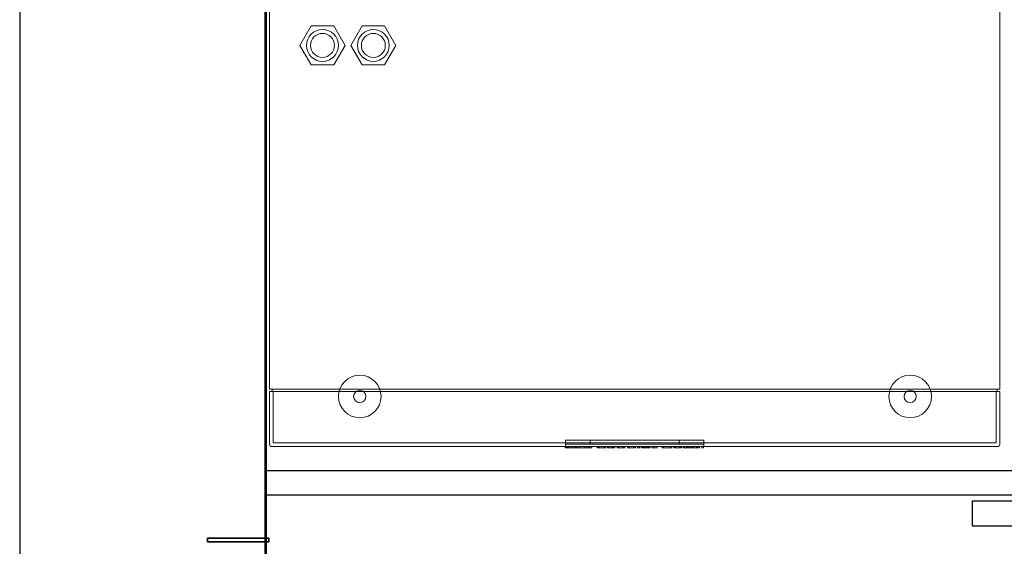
# Model space of a CAD drawing. Header units: millimetres. Extents: x -14995 to -11510, y 364 to 3070.
# Tile 3 of 29: x -14911 to -14108, y 2187 to 2616. Entities that reach past the tile are written whole.
import ezdxf

# ---------------------------------------------------------------- set-up
doc = ezdxf.new("R2010")
doc.units = ezdxf.units.MM
for name, color, linetype, lineweight in [('A-DOOR', 31, 'Continuous', 25), ('A-DOOR-FRAM', 31, 'Continuous', 25), ('A-WALL', 113, 'Continuous', 25), ('M-EQPM', 50, 'Continuous', 18)]:
    doc.layers.add(name, color=color, linetype=linetype, lineweight=lineweight)

# ---------------------------------------------------------------- blocks, each defined once
blk = doc.blocks.new('HC_Heat Pump_GM_Saunier Duval_GeniaSet TEK_IS_kit complet_2C - HA 10-7_2 STB-985960-Niveau 0')
at = {"layer": 'M-EQPM'}
for p, q in [((-297.5, 0), (-297.5, -553.22)), ((-297.5, -553.22), (-297.5, 0)), ((297.5, -553.22), (297.5, 0)), ((297.5, 0), (297.5, -553.22)), ((-263.6, -257.36), (-272.8, -273.29)), ((-272.8, -273.29), (-263.6, -257.36)), ((-245.2, -257.36), (-263.6, -257.36)), ((-263.6, -257.36), (-245.2, -257.36)), ((-236, -273.29), (-245.2, -257.36)), ((-245.2, -257.36), (-236, -273.29)), ((-222.13, -257.36), (-231.33, -273.29)), ((-231.33, -273.29), (-222.13, -257.36)), ((-203.73, -257.36), (-222.13, -257.36)), ((-222.13, -257.36), (-203.73, -257.36)), ((-194.53, -273.29), (-203.73, -257.36)), ((-203.73, -257.36), (-194.53, -273.29)), ((-272.8, -273.29), (-263.6, -289.22)), ((-263.6, -289.22), (-272.8, -273.29)), ((-245.2, -289.22), (-236, -273.29)), ((-236, -273.29), (-245.2, -289.22)), ((-231.33, -273.29), (-222.13, -289.22)), ((-222.13, -289.22), (-231.33, -273.29)), ((-203.73, -289.22), (-194.53, -273.29)), ((-194.53, -273.29), (-203.73, -289.22)), ((-263.6, -289.22), (-245.2, -289.22)), ((-245.2, -289.22), (-263.6, -289.22)), ((-222.13, -289.22), (-203.73, -289.22)), ((-203.73, -289.22), (-222.13, -289.22)), ((-297.5, -553.22), (297.5, -553.22)), ((-295.5, -553.22), (-297.5, -553.22)), ((-295.5, -555.22), (-295.5, -553.22)), ((-295.5, -553.22), (295.5, -553.22)), ((-295.5, -555.22), (-295.5, -553.22)), ((297.5, -553.22), (295.5, -553.22)), ((295.5, -553.22), (295.5, -555.22)), ((295.5, -553.22), (295.5, -555.22)), ((-297.5, -555.22), (-297.5, -598)), ((297.5, -555.22), (-297.5, -555.22)), ((-297.5, -598), (-297.5, -555.22)), ((-297.5, -555.22), (-295.5, -555.22)), ((-297.5, -555.22), (-295.5, -555.22)), ((-295.5, -555.22), (-297.5, -555.22)), ((-297.5, -598), (-297.5, -555.22)), ((-297.5, -555.22), (-297.5, -598)), ((-295.5, -555.22), (-294.5, -555.22)), ((-294.5, -555.22), (-295.5, -555.22)), ((295.5, -555.22), (-295.5, -555.22)), ((-294.5, -555.22), (-294.5, -597)), ((-294.5, -597), (-294.5, -555.22)), ((294.5, -597), (294.5, -555.22)), ((294.5, -555.22), (295.5, -555.22)), ((294.5, -555.22), (294.5, -597)), ((295.5, -555.22), (294.5, -555.22)), ((295.5, -555.22), (297.5, -555.22)), ((295.5, -555.22), (297.5, -555.22)), ((297.5, -555.22), (295.5, -555.22)), ((297.5, -598), (297.5, -555.22)), ((297.5, -555.22), (297.5, -598)), ((297.5, -555.22), (297.5, -598)), ((297.5, -598), (297.5, -555.22)), ((-295.5, -600), (295.5, -600)), ((295.5, -600), (-295.5, -600)), ((295.5, -600), (-295.5, -600)), ((-295.5, -600), (295.5, -600)), ((-294.5, -597), (294.5, -597)), ((294.5, -597), (-294.5, -597)), ((-56.57, -600), (-50.72, -600)), ((-55.24, -600), (-56.57, -600)), ((-56.57, -601), (-56.57, -600)), ((-56.57, -601), (-55.24, -601)), ((-50.72, -601), (-56.57, -601)), ((-56.49, -600), (-56.49, -601)), ((-55.16, -600), (-56.49, -600)), ((-56.39, -600), (-56.49, -600)), ((-56.49, -601), (-56.39, -601)), ((-56.49, -601), (-55.16, -601)), ((-56.39, -594.69), (-56.39, -600)), ((-56.39, -594.69), (-41.39, -594.69)), ((-56.39, -594.69), (-41.39, -594.69)), ((-56.39, -594.69), (-56.39, -598.1)), ((56.39, -594.69), (-56.39, -594.69)), ((-41.39, -594.69), (-56.39, -594.69)), ((-41.39, -594.69), (-56.39, -594.69)), ((-56.39, -594.69), (56.39, -594.69)), ((-56.39, -594.69), (-56.39, -598.1)), ((-56.39, -594.69), (-56.39, -598.1)), ((56.39, -594.69), (-56.39, -594.69)), ((-56.39, -594.69), (56.39, -594.69)), ((-56.39, -594.69), (-56.39, -598.1)), ((-56.39, -594.69), (-56.39, -598.1)), ((-56.39, -598.1), (-41.39, -598.1)), ((-56.39, -598.1), (56.39, -598.1)), ((56.39, -598.1), (-56.39, -598.1)), ((-56.39, -598.1), (-41.39, -598.1)), ((56.39, -598.1), (-56.39, -598.1)), ((-56.39, -598.1), (56.39, -598.1)), ((-56.39, -600), (-56.15, -600)), ((-56.39, -600), (-41.39, -600)), ((-56.39, -600), (-41.39, -600)), ((-56.15, -601), (-56.39, -601)), ((-56.15, -600), (-48.12, -600)), ((-56.15, -600), (-56.15, -601)), ((-48.12, -601), (-56.15, -601)), ((-50.61, -600), (-55.33, -600)), ((-55.33, -600), (-52.69, -600)), ((-55.33, -600), (-55.33, -601)), ((-52.69, -601), (-55.33, -601)), ((-55.33, -601), (-50.61, -601)), ((-52.69, -600), (-55.24, -600)), ((-55.24, -600), (-55.24, -601)), ((-55.24, -601), (-52.69, -601)), ((-55.17, -600), (-55.17, -601)), ((-53.85, -600), (-55.17, -600)), ((-55.08, -600), (-55.17, -600)), ((-55.17, -601), (-55.08, -601)), ((-55.17, -601), (-53.85, -601)), ((-50.02, -600), (-55.16, -600)), ((-55.16, -600), (-55.16, -601)), ((-55.16, -601), (-50.02, -601)), ((-55.08, -600), (-54.83, -600)), ((-54.83, -601), (-55.08, -601)), ((-54.83, -600), (-45.52, -600)), ((-54.83, -600), (-54.83, -601)), ((-45.52, -601), (-54.83, -601)), ((-47.42, -600), (-53.85, -600)), ((-53.85, -600), (-53.85, -601)), ((-53.85, -601), (-47.42, -601)), ((-52.69, -600), (-52.69, -601)), ((-50.72, -600), (-50.02, -600)), ((-50.72, -600), (-50.72, -601)), ((-50.02, -601), (-50.72, -601)), ((-42.3, -600), (-50.61, -600)), ((-50.61, -600), (-50.61, -601)), ((-50.61, -601), (-42.3, -601)), ((-50.02, -600), (-50.02, -601)), ((-48.12, -600), (-47.42, -600)), ((-48.12, -600), (-48.12, -601)), ((-47.42, -601), (-48.12, -601)), ((-47.42, -600), (-47.42, -601)), ((-45.52, -600), (-44.97, -600)), ((-45.52, -600), (-45.52, -601)), ((-44.97, -601), (-45.52, -601)), ((-45.23, -600), (-45.23, -601)), ((-37.42, -600), (-45.23, -600)), ((-45.23, -601), (-37.42, -601)), ((-44.97, -600), (-44.97, -601)), ((-36.56, -600), (-42.3, -600)), ((-42.3, -601), (-36.56, -601)), ((41.39, -594.69), (-41.39, -594.69)), ((-41.39, -594.69), (41.39, -594.69)), ((-41.39, -594.69), (41.39, -594.69)), ((41.39, -594.69), (-41.39, -594.69)), ((41.39, -598.1), (-41.39, -598.1)), ((-41.39, -598.1), (41.39, -598.1)), ((41.39, -600), (-41.39, -600)), ((-41.39, -600), (41.39, -600)), ((-40.72, -600), (-40.72, -601)), ((-40.72, -600), (-39.16, -600)), ((-40.72, -600), (-39.16, -600)), ((-39.16, -601), (-40.72, -601)), ((-39.16, -601), (-40.72, -601)), ((-39.16, -601), (-39.16, -600)), ((-37.42, -600), (-34.94, -600)), ((-37.42, -600), (-37.42, -601)), ((-34.94, -601), (-37.42, -601)), ((-34.94, -600), (-36.98, -600)), ((-36.98, -600), (-36.98, -601)), ((-36.98, -601), (-34.94, -601)), ((-36.56, -601), (-36.56, -600)), ((36.39, -594.69), (-36.39, -594.69)), ((-36.39, -594.69), (36.39, -594.69)), ((-36.39, -594.69), (-36.39, -598.1)), ((-36.39, -594.69), (-36.39, -598.1)), ((-36.39, -594.69), (36.39, -594.69)), ((36.39, -594.69), (-36.39, -594.69)), ((-36.39, -594.69), (-36.39, -598.1)), ((-36.39, -598.1), (-36.39, -594.69)), ((36.39, -598.1), (-36.39, -598.1)), ((-36.39, -598.1), (36.39, -598.1)), ((-36.39, -598.1), (36.39, -598.1)), ((36.39, -598.1), (-36.39, -598.1)), ((-34.94, -600), (-34.94, -601)), ((-24.09, -600), (-30.6, -600)), ((-30.6, -600), (-29.66, -600)), ((-30.6, -600), (-30.6, -601)), ((-29.66, -601), (-30.6, -601)), ((-30.6, -601), (-24.09, -601)), ((-30.14, -600), (-30.14, -601)), ((-28.79, -600), (-30.14, -600)), ((-30.14, -601), (-28.79, -601)), ((-29.66, -600), (-25.07, -600)), ((-29.66, -601), (-29.66, -600)), ((-25.07, -601), (-29.66, -601)), ((-23.7, -600), (-29.24, -600)), ((-29.24, -601), (-23.7, -601)), ((-28.82, -600), (-28.82, -601)), ((-28.82, -600), (-28.13, -600)), ((-28.13, -601), (-28.82, -601)), ((-26.45, -600), (-28.79, -600)), ((-28.79, -601), (-26.45, -601)), ((-28.36, -600), (-24.65, -600)), ((-24.65, -601), (-28.36, -601)), ((-28.13, -600), (-26.32, -600)), ((-26.32, -601), (-28.13, -601)), ((-26.45, -600), (-25.13, -600)), ((-25.13, -601), (-26.45, -601)), ((-24.09, -600), (-26.32, -600)), ((-26.32, -601), (-24.09, -601)), ((-25.13, -600), (-24.78, -600)), ((-24.78, -601), (-25.13, -601)), ((-25.07, -600), (-25.07, -601)), ((-24.78, -601), (-24.78, -600)), ((-23.7, -600), (-24.65, -600)), ((-24.65, -600), (-24.65, -601)), ((-24.65, -601), (-23.7, -601)), ((-23.46, -600), (-24.09, -600)), ((-24.09, -600), (-24.09, -601)), ((-24.09, -601), (-23.46, -601)), ((-23.7, -600), (-23.7, -601)), ((-23.46, -601), (-23.46, -600)), ((-22.03, -600), (-22.03, -601)), ((-20.47, -600), (-22.03, -600)), ((-22.03, -601), (-20.47, -601)), ((-20.85, -600), (-21.94, -600)), ((-19.94, -600), (-21.94, -600)), ((-21.94, -600), (-21.94, -601)), ((-21.94, -601), (-19.94, -601)), ((-21.94, -601), (-20.85, -601)), ((-20.2, -600), (-21.34, -600)), ((-21.34, -601), (-20.2, -601)), ((-20.85, -600), (-19.68, -600)), ((-20.85, -600), (-20.85, -601)), ((-19.68, -601), (-20.85, -601)), ((-20.77, -600), (-20.77, -601)), ((-20.77, -600), (-19.82, -600)), ((-19.82, -601), (-20.77, -601)), ((-18.98, -600), (-20.47, -600)), ((-20.47, -601), (-18.98, -601)), ((-20.2, -600), (-17.51, -600)), ((-17.51, -601), (-20.2, -601)), ((-17.48, -600), (-19.95, -600)), ((-19.95, -601), (-17.48, -601)), ((-18.27, -600), (-19.94, -600)), ((-19.94, -601), (-18.27, -601)), ((-19.82, -600), (-18.33, -600)), ((-18.33, -601), (-19.82, -601)), ((-19.68, -600), (-18.57, -600)), ((-18.57, -601), (-19.68, -601)), ((-17.38, -600), (-18.98, -600)), ((-18.98, -601), (-17.38, -601)), ((-18.57, -600), (-17.51, -600)), ((-18.57, -600), (-18.57, -601)), ((-17.51, -601), (-18.57, -601)), ((-18.33, -600), (-17.74, -600)), ((-17.74, -601), (-18.33, -601)), ((-16.19, -600), (-18.27, -600)), ((-18.27, -600), (-18.27, -601)), ((-18.27, -601), (-16.19, -601)), ((-17.74, -600), (-17.44, -600)), ((-17.44, -601), (-17.74, -601)), ((-17.51, -600), (-17.51, -601)), ((-17.48, -600), (-17.48, -601)), ((-17.44, -601), (-17.44, -600)), ((-16.17, -600), (-17.38, -600)), ((-17.38, -600), (-17.38, -601)), ((-17.38, -600), (-17.38, -601)), ((-17.38, -601), (-16.17, -601)), ((-16.19, -601), (-16.19, -600)), ((-16.17, -601), (-16.17, -600)), ((-14.26, -600), (-12.9, -600)), ((-13.64, -600), (-14.26, -600)), ((-14.26, -601), (-14.26, -600)), ((-14.26, -601), (-13.64, -601)), ((-12.9, -601), (-14.26, -601)), ((-9.1, -600), (-13.64, -600)), ((-13.64, -600), (-13.64, -601)), ((-13.64, -601), (-9.1, -601)), ((-12.9, -600), (-10.47, -600)), ((-12.9, -601), (-12.9, -600)), ((-12.9, -600), (-12.9, -601)), ((-10.47, -601), (-12.9, -601)), ((-10.47, -600), (-9.26, -600)), ((-9.26, -601), (-10.47, -601)), ((-9.26, -601), (-9.26, -600)), ((-9.26, -600), (-7.9, -600)), ((-9.26, -600), (-9.26, -601)), ((-7.9, -601), (-9.26, -601)), ((-7.9, -600), (-9.1, -600)), ((-9.1, -600), (-9.1, -601)), ((-9.1, -600), (-9.1, -601)), ((-9.1, -601), (-7.9, -601)), ((-7.9, -600), (-7.9, -601)), ((-7.9, -600), (-7.9, -601)), ((-4.4, -600), (-5.76, -600)), ((-5.76, -600), (-4.56, -600)), ((-5.76, -600), (-5.76, -601)), ((-5.76, -600), (-5.76, -601)), ((-4.56, -601), (-5.76, -601)), ((-5.76, -601), (-4.4, -601)), ((-0.02, -600), (-4.56, -600)), ((-4.56, -600), (-4.56, -601)), ((-4.56, -600), (-4.56, -601)), ((-4.56, -601), (-0.02, -601)), ((-4.4, -600), (-3.19, -600)), ((-4.4, -600), (-4.4, -601)), ((-3.19, -601), (-4.4, -601)), ((-3.19, -600), (-0.76, -600)), ((-0.76, -601), (-3.19, -601)), ((0.6, -600), (-0.76, -600)), ((-0.76, -600), (-0.76, -601)), ((-0.76, -600), (-0.76, -601)), ((-0.76, -601), (0.6, -601)), ((0.6, -600), (-0.02, -600)), ((-0.02, -600), (-0.02, -601)), ((-0.02, -601), (0.6, -601)), ((0.6, -601), (0.6, -600)), ((0.6, -601), (0.6, -600)), ((2.32, -600), (2.32, -601)), ((4.1, -600), (2.32, -600)), ((4.1, -600), (2.32, -600)), ((2.32, -601), (4.1, -601)), ((2.32, -601), (4.1, -601)), ((2.53, -600), (3.89, -600)), ((3.89, -600), (2.53, -600)), ((2.53, -601), (2.53, -600)), ((2.53, -600), (2.53, -601)), ((2.53, -601), (3.89, -601)), ((3.89, -601), (2.53, -601)), ((3.89, -600), (3.89, -601)), ((3.89, -600), (3.89, -601)), ((4.1, -601), (4.1, -600)), ((5.55, -600), (5.55, -601)), ((5.64, -600), (5.55, -600)), ((5.55, -601), (5.64, -601)), ((8.02, -600), (5.56, -600)), ((5.56, -600), (5.56, -601)), ((5.56, -601), (8.02, -601)), ((6.14, -600), (5.64, -600)), ((5.64, -600), (5.64, -601)), ((5.64, -601), (6.14, -601)), ((7.93, -600), (6.14, -600)), ((6.14, -600), (6.14, -601)), ((6.14, -601), (7.93, -601)), ((12.55, -600), (7.05, -600)), ((7.05, -600), (8.36, -600)), ((7.05, -601), (7.05, -600)), ((8.36, -601), (7.05, -601)), ((7.05, -601), (12.55, -601)), ((7.15, -600), (7.15, -601)), ((7.15, -600), (8.49, -600)), ((7.15, -600), (11.23, -600)), ((7.15, -600), (7.15, -601)), ((11.23, -601), (7.15, -601)), ((8.49, -601), (7.15, -601)), ((10.29, -600), (7.93, -600)), ((7.93, -601), (7.93, -600)), ((7.93, -601), (10.29, -601)), ((10.19, -600), (8.02, -600)), ((8.02, -601), (10.19, -601)), ((8.36, -600), (9.85, -600)), ((8.36, -600), (8.36, -601)), ((9.85, -601), (8.36, -601)), ((8.49, -600), (9.92, -600)), ((8.49, -600), (8.49, -601)), ((9.92, -601), (8.49, -601)), ((9.85, -600), (11.13, -600)), ((11.13, -601), (9.85, -601)), ((9.92, -600), (11.24, -600)), ((9.92, -600), (9.92, -601)), ((11.24, -601), (9.92, -601)), ((12.26, -600), (10.19, -600)), ((10.19, -601), (12.26, -601)), ((12.08, -600), (10.29, -600)), ((10.29, -600), (10.29, -601)), ((10.29, -601), (12.08, -601)), ((11.13, -600), (12.26, -600)), ((11.13, -600), (11.13, -601)), ((12.26, -601), (11.13, -601)), ((11.23, -601), (11.23, -600)), ((11.24, -601), (11.24, -600)), ((12.6, -600), (12.08, -600)), ((12.08, -600), (12.08, -601)), ((12.08, -601), (12.6, -601)), ((12.26, -600), (12.26, -601)), ((12.66, -600), (12.55, -600)), ((12.55, -600), (12.55, -601)), ((12.55, -601), (12.66, -601)), ((12.6, -600), (12.6, -601)), ((12.66, -601), (12.66, -600)), ((14.21, -600), (15.57, -600)), ((15.57, -600), (14.21, -600)), ((14.21, -601), (14.21, -600)), ((14.21, -600), (14.21, -601)), ((14.21, -601), (15.57, -601)), ((15.57, -601), (14.21, -601)), ((16.95, -600), (15.57, -600)), ((15.57, -600), (17.43, -600)), ((15.57, -600), (15.57, -601)), ((15.57, -600), (15.57, -601)), ((15.57, -600), (15.57, -601)), ((17.43, -601), (15.57, -601)), ((15.57, -601), (16.95, -601)), ((18.21, -600), (16.95, -600)), ((16.95, -601), (18.21, -601)), ((17.43, -600), (18.21, -600)), ((18.21, -601), (17.43, -601)), ((18.21, -600), (18.21, -601)), ((18.21, -600), (18.21, -601)), ((22.1, -600), (25.51, -600)), ((25.38, -600), (22.1, -600)), ((22.1, -601), (22.1, -600)), ((22.1, -600), (22.1, -601)), ((22.1, -601), (25.38, -601)), ((25.51, -601), (22.1, -601)), ((23.42, -600), (25.38, -600)), ((25.51, -600), (23.42, -600)), ((23.42, -601), (23.42, -600)), ((23.42, -600), (23.42, -601)), ((23.42, -601), (25.51, -601)), ((25.38, -601), (23.42, -601)), ((30.22, -600), (25.38, -600)), ((25.38, -600), (28.9, -600)), ((25.38, -601), (30.22, -601)), ((28.9, -601), (25.38, -601)), ((30.22, -600), (25.51, -600)), ((25.51, -600), (28.9, -600)), ((25.51, -601), (30.22, -601)), ((28.9, -601), (25.51, -601)), ((28.9, -601), (28.9, -600)), ((30.22, -601), (30.22, -600)), ((31.87, -600), (33.23, -600)), ((32.49, -600), (31.87, -600)), ((31.87, -601), (31.87, -600)), ((31.87, -601), (32.49, -601)), ((33.23, -601), (31.87, -601)), ((37.02, -600), (32.49, -600)), ((32.49, -600), (32.49, -601)), ((32.49, -601), (37.02, -601)), ((33.23, -600), (35.66, -600)), ((33.23, -600), (33.23, -601)), ((33.23, -600), (33.23, -601)), ((35.66, -601), (33.23, -601)), ((35.66, -600), (36.87, -600)), ((36.87, -601), (35.66, -601)), ((36.39, -598.1), (36.39, -594.69)), ((36.39, -594.69), (36.39, -598.1)), ((36.39, -598.1), (36.39, -594.69)), ((36.39, -598.1), (36.39, -594.69)), ((36.87, -601), (36.87, -600)), ((36.87, -600), (38.23, -600)), ((36.87, -600), (36.87, -601)), ((38.23, -601), (36.87, -601)), ((38.23, -600), (37.02, -600)), ((37.02, -600), (37.02, -601)), ((37.02, -600), (37.02, -601)), ((37.02, -601), (38.23, -601)), ((38.23, -600), (38.23, -601)), ((38.23, -600), (38.23, -601)), ((42.21, -600), (39.42, -600)), ((39.42, -600), (40.72, -600)), ((39.42, -600), (39.42, -601)), ((40.72, -601), (39.42, -601)), ((39.42, -601), (42.21, -601)), ((40.72, -600), (42.86, -600)), ((40.72, -600), (40.72, -601)), ((42.86, -601), (40.72, -601)), ((41.39, -594.69), (56.39, -594.69)), ((41.39, -594.69), (56.39, -594.69)), ((56.39, -594.69), (41.39, -594.69)), ((56.39, -594.69), (41.39, -594.69)), ((41.39, -598.1), (56.39, -598.1)), ((41.39, -598.1), (56.39, -598.1)), ((41.39, -600), (56.39, -600)), ((41.39, -600), (56.39, -600)), ((43.5, -600), (42.21, -600)), ((42.21, -600), (42.21, -601)), ((42.21, -601), (43.5, -601)), ((42.86, -600), (44.99, -600)), ((42.86, -600), (42.86, -601)), ((44.99, -601), (42.86, -601)), ((46.29, -600), (43.5, -600)), ((43.5, -601), (43.5, -600)), ((43.5, -601), (46.29, -601)), ((44.99, -600), (46.29, -600)), ((44.99, -601), (44.99, -600)), ((46.29, -601), (44.99, -601)), ((46.29, -600), (46.29, -601)), ((46.94, -600), (46.94, -601)), ((48.5, -600), (46.94, -600)), ((46.94, -601), (48.5, -601)), ((48.12, -600), (47.03, -600)), ((49.03, -600), (47.03, -600)), ((47.03, -600), (47.03, -601)), ((47.03, -601), (49.03, -601)), ((47.03, -601), (48.12, -601)), ((48.77, -600), (47.63, -600)), ((47.63, -601), (48.77, -601)), ((48.12, -600), (49.3, -600)), ((48.12, -600), (48.12, -601)), ((49.3, -601), (48.12, -601)), ((48.2, -600), (48.2, -601)), ((48.2, -600), (49.15, -600)), ((49.15, -601), (48.2, -601)), ((50, -600), (48.5, -600)), ((48.5, -601), (50, -601)), ((48.77, -600), (51.47, -600)), ((51.47, -601), (48.77, -601)), ((51.49, -600), (49.02, -600)), ((49.02, -601), (51.49, -601)), ((50.7, -600), (49.03, -600)), ((49.03, -601), (50.7, -601)), ((49.15, -600), (50.64, -600)), ((50.64, -601), (49.15, -601)), ((49.3, -600), (50.4, -600)), ((50.4, -601), (49.3, -601)), ((51.59, -600), (50, -600)), ((50, -601), (51.59, -601)), ((50.4, -600), (51.47, -600)), ((50.4, -600), (50.4, -601)), ((51.47, -601), (50.4, -601)), ((50.64, -600), (51.23, -600)), ((51.23, -601), (50.64, -601)), ((52.79, -600), (50.7, -600)), ((50.7, -600), (50.7, -601)), ((50.7, -601), (52.79, -601)), ((51.23, -600), (51.53, -600)), ((51.53, -601), (51.23, -601)), ((51.47, -600), (51.47, -601)), ((51.49, -600), (51.49, -601)), ((51.53, -601), (51.53, -600)), ((52.8, -600), (51.59, -600)), ((51.59, -600), (51.59, -601)), ((51.59, -600), (51.59, -601)), ((51.59, -601), (52.8, -601)), ((52.79, -601), (52.79, -600)), ((52.8, -601), (52.8, -600)), ((54.8, -600), (56.16, -600)), ((56.16, -600), (54.8, -600)), ((54.8, -601), (54.8, -600)), ((54.8, -600), (54.8, -601)), ((54.8, -601), (56.16, -601)), ((56.16, -601), (54.8, -601)), ((56.16, -600), (56.16, -601)), ((56.16, -600), (56.16, -601)), ((56.39, -600), (56.39, -594.69)), ((56.39, -598.1), (56.39, -594.69)), ((56.39, -594.69), (56.39, -598.1)), ((56.39, -594.69), (56.39, -598.1)), ((56.39, -598.1), (56.39, -594.69)), ((56.39, -594.69), (56.39, -598.1))]:
    blk.add_line(p, q, dxfattribs=at)
for centre, radius, start, end in [((-254.4, -273.29), 13, 360, 180), ((-254.4, -273.29), 13, 0, 180), ((-254.4, -273.29), 13, 0, 180), ((-254.4, -273.29), 13, 0, 180), ((-254.4, -273.29), 9.75, 0, 180), ((-254.4, -273.29), 9.75, 0, 180), ((-212.93, -273.29), 13, 360, 180), ((-212.93, -273.29), 13, 0, 180), ((-212.93, -273.29), 13, 0, 180), ((-212.93, -273.29), 13, 0, 180), ((-212.93, -273.29), 9.75, 0, 180), ((-212.93, -273.29), 9.75, 0, 180), ((-254.4, -273.29), 13, 180, 360), ((-254.4, -273.29), 13, 180, 360), ((-254.4, -273.29), 13, 180, 0), ((-254.4, -273.29), 13, 180, 360), ((-254.4, -273.29), 9.75, 180, 0), ((-254.4, -273.29), 9.75, 180, 360), ((-212.93, -273.29), 13, 180, 360), ((-212.93, -273.29), 13, 180, 360), ((-212.93, -273.29), 13, 180, 0), ((-212.93, -273.29), 13, 180, 360), ((-212.93, -273.29), 9.75, 180, 0), ((-212.93, -273.29), 9.75, 180, 360), ((-224, -559.1), 17.31, 360, 180), ((224.5, -559.1), 17.31, 360, 180), ((-224, -559.1), 17.31, 180, 360), ((-224, -559.1), 5, 0, 180), ((-224, -559.1), 5, 360, 180), ((-224, -559.1), 5, 180, 0), ((-224, -559.1), 5, 180, 360), ((224.5, -559.1), 17.31, 180, 360), ((224.5, -559.1), 5, 0, 180), ((224.5, -559.1), 5, 360, 180), ((224.5, -559.1), 5, 180, 0), ((224.5, -559.1), 5, 180, 360), ((-295.5, -598), 2, 180, 270), ((-295.5, -598), 2, 180, 270), ((-295.5, -598), 2, 180, 270), ((-295.5, -598), 2, 180, 270), ((295.5, -598), 2, 270, 0), ((295.5, -598), 2, 270, 0), ((295.5, -598), 2, 270, 0), ((295.5, -598), 2, 270, 0)]:
    blk.add_arc(centre, radius, start, end, dxfattribs=at)
blk = doc.blocks.new('Placard coulissante - 2 panneaux_GM - Placard coulissante - 2 panneaux 2_50-1392446-Niveau 0')
at = {"layer": 'A-DOOR'}
for p, q in [((-600, 20), (25, 20)), ((-600, 0), (-600, 20)), ((25, 0), (-600, 0)), ((-25, -5), (-25, -25)), ((600, -5), (-25, -5)), ((-25, -25), (600, -25))]:
    blk.add_line(p, q, dxfattribs=at)
at = {"layer": 'A-DOOR-FRAM'}
for p, q in [((-598, -35), (-648, -35)), ((-648, -35), (-648, -38)), ((-648, -38), (-648, -35)), ((-648, -35), (-598, -35)), ((-648, -38), (-598, -38)), ((-598, -38), (-648, -38)), ((-598, -38), (-598, -35)), ((-598, -35), (-598, -38))]:
    blk.add_line(p, q, dxfattribs=at)

msp = doc.modelspace()

# ---------------------------------------------------------------- linework, layer by layer
at = {"layer": 'A-WALL'}
for p, q in [((-14910.55, 3069.53), (-14910.55, 369.03)), ((-14710.55, 369.03), (-14710.55, 2869.53)), ((-14709.55, 369.03), (-14709.55, 2868.53))]:
    msp.add_line(p, q, dxfattribs=at)

# ---------------------------------------------------------------- block references
at = {"layer": 'A-DOOR'}
msp.add_blockref('Placard coulissante - 2 panneaux_GM - Placard coulissante - 2 panneaux 2_50-1392446-Niveau 0', (-14109.55, 2229.03), dxfattribs=at)
at = {"layer": 'M-EQPM'}
msp.add_blockref('HC_Heat Pump_GM_Saunier Duval_GeniaSet TEK_IS_kit complet_2C - HA 10-7_2 STB-985960-Niveau 0', (-14409.45, 2868.53), dxfattribs=at)

doc.saveas('drawing.dxf')
